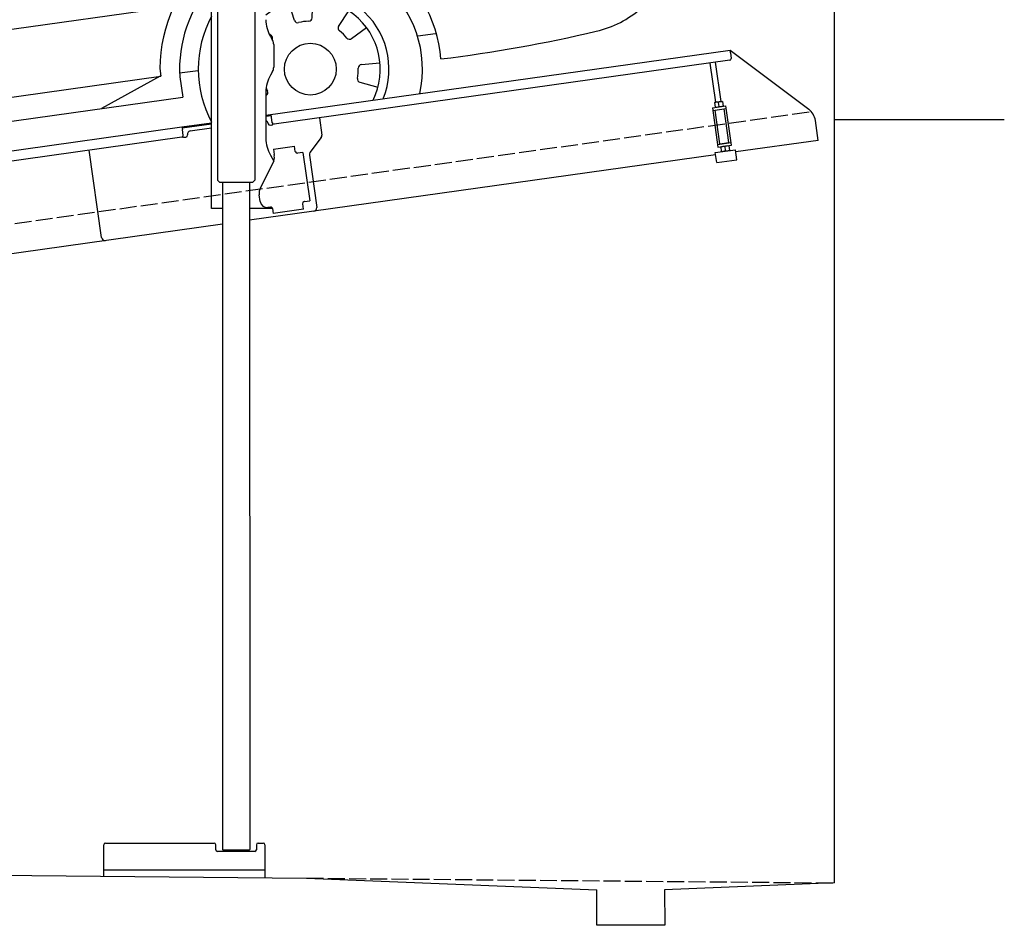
# Model space of a CAD drawing. Extents: x 199 to 6000, y -525 to 6000.
# Tile 2 of 3: x 3099 to 6000, y -525 to 2144. Entities that reach past the tile are written whole.
import ezdxf

# ---------------------------------------------------------------- set-up
doc = ezdxf.new("R2010")
doc.units = 0
doc.header["$LTSCALE"] = 10
doc.header["$MEASUREMENT"] = 0
doc.linetypes.add('GEN3', pattern=[6.25, 5, -1.25])
doc.layers.get('0').update_dxf_attribs({"linetype": 'CONTINUOUS'})
for name, color, linetype in [('3', 6, 'GEN3'), ('CAR', 1, 'CONTINUOUS'), ('SICHTBARE_KANTEN_DIN_', 7, 'CONTINUOUS')]:
    doc.layers.add(name, color=color, linetype=linetype)
doc.layers.add('AM_0', color=7, linetype='CONTINUOUS', lineweight=30)

# ---------------------------------------------------------------- blocks, each defined once
blk = doc.blocks.new('Van200_EG')
at = {"layer": 'CAR'}
for p, q in [((30593.7, 3288.9), (30629.8, 3264.3)), ((30577.2, 3274.5), (30618, 3246.9)), ((29798.8, 3163.7), (30302.2, 3196.8)), ((28464.1, 3016.7), (28487.6, 2339.1)), ((29804.2, 2526), (29806.7, 2526.4)), ((27554.2, 2436.8), (27569.7, 2240.7)), ((30308.7, 2434.9), (29804.2, 2361.8)), ((29804.2, 2290.2), (30313.6, 2364.8)), ((30597.5, 2371.1), (30622.8, 2211.6)), ((27424.4, 2336.3), (27425.9, 2276.5)), ((28487.6, 2339.1), (28494.2, 2193.9)), ((29600.4, 2332.9), (29644.2, 2339)), ((29606.7, 2261.5), (29644.2, 2267)), ((26939.4, 2132.6), (27046.3, 2190.9)), ((28494.2, 2193.9), (28507.6, 2072.9)), ((27543.2, 1548.8), (29532.8, 1827.8)), ((29888.3, 1787), (29871.3, 1839.3)), ((29940.3, 1794.3), (29942.2, 1849.3)), ((30018.2, 1769.4), (30048.5, 1815.3)), ((29820.3, 1741.6), (29813.2, 1747.7)), ((30056.3, 1733.4), (30100.5, 1766.1)), ((30251.5, 1741.4), (30304, 1748.8)), ((30085.4, 1656.9), (30140.2, 1661.8)), ((29491.5, 1645.2), (29494.5, 1622.5)), ((29550, 1632.7), (29604.8, 1639.8)), ((27637.9, 1361.6), (29494.5, 1622.5)), ((29493.1, 1622.5), (29320.1, 1527.5)), ((29550.4, 1620.8), (29559.4, 1560.9)), ((30081, 1604.6), (30134.2, 1590.5)), ((27594.3, 1285.6), (29559.4, 1561.2)), ((29805.4, 1565.9), (29804.2, 1565.2)), ((27163.1, 1405), (27146.1, 1457.4)), ((27215, 1412.3), (27216.9, 1467.3)), ((27292.9, 1387.4), (27323.2, 1433.4)), ((26399.8, 1420.4), (26374.8, 1403.2)), ((27095, 1359.6), (27053.2, 1395.4)), ((27331, 1351.4), (27375.2, 1384.2)), ((27584.4, 1343.7), (27530.8, 1336.4)), ((27636.9, 1361.6), (27832, 1319.6)), ((27068.3, 1314.5), (27019.4, 1332.8)), ((27360.2, 1274.9), (27414.9, 1279.9)), ((27061.4, 1233), (27007.4, 1222.6)), ((27355.7, 1222.7), (27408.9, 1208.6)), ((27080.1, 1183.9), (27032.9, 1155.7))]:
    blk.add_line(p, q, dxfattribs=at)
for centre in [(29935, 1643.4), (27209.7, 1261.4)]:
    blk.add_circle(centre, 76.3, dxfattribs=at)
for centre, radius, start, end in [((29923.1, 2559.1), 752.1, 68.5052, 99.0958), ((31890.7, -20527.1), 23920.4, 95.38893, 98.77582), ((48458.7, -548311.1), 551889.2, 91.855027, 91.900442), ((30628.9, 3247.5), 58.4, 143.1498, 152.4293), ((30595, 3273.2), 15.8, 116.1723, 143.8043), ((30596.3, 3266.9), 22.2, 96.7892, 112.107), ((31085.2, -14225.5), 17534.2, 94.714, 99.32311), ((29905.6, 2461.4), 808.8, 78.0301, 97.2008), ((30262.1, -1734.2), 5007.7, 93.1366, 95.2473), ((30720.6, -9897.7), 13166.2, 92.81783, 93.99113), ((30127, 3324.7), 89.9, 233.3145, 260.9398), ((30116.7, 3380.3), 146.5, 290.4512, 304.0113), ((31875.1, -32526.5), 35824.5, 92.07637, 92.68228), ((26106.1, 1845.9), 4693.8, 8.3401, 17.7204), ((30591.9, 3280), 42.1, 308.2347, 323.2241), ((30604.8, 3269.3), 25.4, 325.0353, 348.556), ((26447.6, 1968.1), 4378.4, 7.7902, 17.2203), ((30511.9, -9437.9), 12692.9, 93.91986, 101.13977), ((30825.2, -12351.2), 15634.8, 94.33235, 99.89434), ((30125.9, 3352.1), 116.9, 263.5807, 291.0426), ((21190.5, 784.1), 9743.9, 7.54037, 14.64058), ((30339.2, 2645.9), 552.1, 81.7538, 93.8396), ((30401.4, 3084.9), 108.8, 39.4728, 81.0425), ((30726.2, -11646.8), 14836.9, 94.18209, 100.39208), ((-125971.4, -11507.4), 156186.2, 5.046342, 5.38033), ((30300.2, 3016.6), 230.6, 17.9044, 36.5852), ((28334.6, 2450.2), 669.6, 98.0217, 126.0893), ((30366.2, -2171.7), 5299.3, 91.3086, 96.0877), ((30258, 2778.4), 348, 77.623, 92.1219), ((30307.7, 3003.1), 117.9, 30.6896, 77.7756), ((28352.5, 2411.2), 674.6, 99.2357, 108.4786), ((29828.6, 717.3), 2374.9, 94.4553, 94.9465), ((66793.6, 6187.7), 37299.2, 184.77415, 185.13618), ((28108.5, 2279.8), 2542.8, 8.0125, 18.5136), ((28362.9, 2440.5), 650.4, 110.1628, 117.798), ((29893.1, -4619.6), 7695.7, 93.35032, 100.12605), ((114676.2, 9344.2), 85464, 184.214842, 184.587064), ((29921, 2797.3), 555.8, 13.8236, 28.6662), ((28340.1, 992), 2062.4, 99.6823, 105.8147), ((28185.6, 1849.7), 1167.5, 102.0837, 109.0058), ((27952.6, 3318.2), 327.1, 267.8193, 283.5783), ((27994.9, 3104), 109.3, 288.3991, 306.2566), ((27932.3, 2405.2), 591.6, 105.1156, 127.5226), ((27951.3, 2511.1), 465.9, 108.2449, 131.756), ((28173, 2125.3), 830.7, 98.529, 121.5), ((28793.6, -260), 3217.9, 97.429, 106.8634), ((1588509.1, 68740), 1561518.9, 182.4154025, 182.4365057), ((10316.8, 1451.9), 18285.3, 2.90285, 4.71893), ((27014.9, 2144.4), 3534.3, 8.1758, 12.8438), ((28288.9, 2030.6), 1107.3, 130.3538, 146.6275), ((27581.3, 2742), 132.7, 62.6398, 94.0204), ((28699.9, 1765.5), 1521.9, 134.0222, 146.3712), ((27540.1, 2702.2), 136.4, 62.8228, 93.6182), ((28047.8, 2348.6), 574.9, 122.4654, 143.7611), ((28000.9, 2372.7), 468.6, 107.4838, 144.4757), ((31232.3, 230.5), 4398.9, 146.03, 151.8883), ((32696.6, -1092.2), 6508.5, 145.01358, 149.14662), ((28863.3, 1825.4), 1489.5, 146.6167, 156.6119), ((34018.5, -26675.1), 29530.9, 96.81692, 98.20461), ((754643.5, -5502647.9), 5552686.9, 97.4921516, 97.5007107), ((33123.2, -1255.2), 6878.2, 145.81474, 149.72533), ((30973.3, 2402.3), 246.8, 139.7861, 144.0322), ((-516016.2, -88134.9), 554272.5, 9.370901, 9.417742), ((30721.6, 2582.7), 62.9, 286.3464, 325.6804), ((30292.2, 2519.7), 482.1, 345.4635, 3.2802), ((125286.1, -675774.8), 684987.9, 98.026364, 98.2222494), ((34157.2, -32940.9), 35756.7, 97.50651, 98.97565), ((66249.5, -263468.8), 268348.1, 97.613977, 97.805671), ((30667.7, 2395.9), 113.1, 100.6171, 122.1302), ((30674.3, 2729.4), 217, 275.1677, 287.4225), ((30646.3, 2450.4), 56.6, 133.1267, 182.6521), ((27714.5, 1886.2), 573.4, 106.1251, 114.1887), ((30955.1, 2445.6), 365.3, 179.6635, 191.7795), ((27521.7, 2308.3), 109.4, 112.6931, 144.2082), ((30308.6, 2399.7), 35.3, 278.266, 89.7479), ((30741.6, 2459.4), 63.1, 286.8555, 324.7803), ((26315.4, 29810.2), 27771.2, 277.21676, 279.10875), ((30384.5, 2527.9), 396.1, 306.9908, 340.9491), ((30682.2, 2656.9), 269.4, 276.3349, 286.7836), ((38126.9, -56735.6), 59711.6, 98.167121, 100.419173), ((27500.7, 2337.2), 76.3, 152.6009, 180.7245), ((-6276.9, 230904.3), 231163.9, 278.460174, 278.627964), ((27546.4, 2186.6), 226.5, 148.7873, 171.5171), ((27488.7, 2278), 62.8, 181.3516, 212.553), ((30765.7, 2298.7), 62.9, 289.169, 326.8153), ((26982.5, 2327.5), 150.8, 295.0744, 327.1277), ((27208.4, 2333.1), 132.2, 221.3867, 255.7964), ((-5067954.2, 35531474.7), 35893067.7, 278.16114131, 278.16485653), ((27469, 2271.9), 43.3, 219.7833, 264.7366), ((27426, 2852.2), 628.1, 276.6996, 283.2206), ((27611.4, 2399.9), 159.8, 254.74, 275.5017), ((27246.2, 5304.9), 3087.7, 277.0793, 279.0602), ((30693.7, 2515), 290.8, 275.639, 288.5857), ((27150.8, 2254.3), 85.8, 211.2014, 263.2973), ((27044.7, 2301.2), 164.4, 299.3817, 327.3116), ((27604.2, 2203.5), 282.3, 176.6521, 186.4302), ((27483.7, 2368.2), 140.6, 262.3853, 276.3748), ((36356.2, 3347.2), 6838.6, 189.39381, 191.03698), ((89790.9, -418430.1), 424782.7, 97.993227, 98.006773), ((28735.2, 1730.8), 445.8, 87.4963, 114.1135), ((99825.4, -148200.5), 167011.9, 115.80429, 115.875165), ((67604.6, 3066.1), 40290.8, 181.27167, 181.52848), ((28732.1, 1740.9), 416, 88.1007, 112.8057), ((28425, 1682.6), 445.8, 87.4963, 114.1135), ((28421.8, 1693.2), 415.5, 88.0857, 112.8207), ((30752.4, 2107.3), 107.5, 298.7684, 3.8268), ((30768.9, 2096.5), 141.5, 301.7139, 359.7488), ((30565.4, 1014.9), 1138.3, 72.7107, 75.0225), ((30894.6, 2082.5), 21.3, 10.673, 64.8053), ((31848.8, 2540.9), 3373.8, 187.9727, 194.5278), ((29933.4, 1641.2), 441.9, 29.2479, 106.9984), ((29348.3, 1744.7), 1604, 5.4822, 12.2988), ((29935.3, 1643.1), 385.6, 4.5254, 109.8845), ((30424.1, 2834), 904.6, 282.2619, 294.841), ((27461.1, 721.8), 1483.8, 121.6194, 130.9607), ((31728.4, 2574.1), 4438.7, 187.5428, 188.6624), ((29933.4, 1641.2), 441.9, 130.8756, 179.48), ((29935, 1643.4), 330.2, 347.4042, 113.3452), ((30477.5, 2706.3), 816.7, 282.9846, 296.6118), ((29960.5, 5475.5), 3585.9, 275.2433, 280.5365), ((27183.3, 1155.6), 917.9, 122.9992, 134.6045), ((27499.5, 1197.3), 725.9, 102.6615, 116.5567), ((28173.4, 2029.9), 842.2, 188.4908, 207.1839), ((29935.3, 1643.1), 385.6, 139.032, 183.3106), ((30021.7, 4894.7), 3051.9, 275.5771, 282.0902), ((30823.7, 1910), 121.9, 315.0518, 354.3561), ((29935, 1643.4), 231.7, 337.9146, 124.3813), ((26775.4, 1559.7), 402.7, 135.4484, 149.5361), ((26562.9, 2132.1), 299.3, 255.5877, 270.0294), ((30143, -3895.1), 6463.5, 117.33472, 118.92205), ((29935, 1643.4), 206, 333.6849, 129.4239), ((26670.3, 1655.2), 232.6, 137.4119, 168.2154), ((26775.1, 1561.1), 387.8, 139.0797, 146.7589), ((26548.2, 2141.3), 332.3, 255.9013, 268.3524), ((26709.9, 1651), 233, 137.2754, 167.2483), ((26748, 1617.9), 296.9, 139.6787, 153.0269), ((26694.3, 994.7), 829.2, 93.7435, 100.8187), ((26650.7, 1620.3), 202.1, 81.8124, 92.9824), ((26557.8, 1835.4), 126.8, 327.7016, 343.6029), ((29935, 1643.4), 330.2, 151.7436, 208.2564), ((30713.9, 2041.5), 293, 282.4777, 312.0282), ((26789.6, 1587.6), 386.6, 151.2176, 182.0296), ((27492, 1710.9), 815.7, 175.0005, 179.6276), ((29897.9, 1790.1), 10, 198, 284.2118), ((29935, 1643.4), 141.4, 91.7882, 104.2118), ((29930.3, 1794.7), 10, 271.7882, 358), ((30026.6, 1763.9), 10, 146.5714, 232.7833), ((26746.2, 1606.1), 354.9, 153.3407, 175.9345), ((26857.8, 1601.1), 403.9, 157.9726, 171.6948), ((26415.3, 1887.7), 277.1, 319.5979, 334.363), ((26425, 2861.7), 1248.8, 294.3288, 298.302), ((29813.8, 1734), 10, 335.8319, 49.4286), ((29935, 1643.4), 141.4, 40.3596, 52.7833), ((29841.2, 5664.5), 4019.5, 276.8369, 283.4653), ((27358.4, 1745.1), 682.6, 182.3581, 185.9584), ((30050.3, 1741.4), 10, 220.3596, 306.5714), ((26978, 1564.7), 553, 165.3881, 184.888), ((27002.7, 1572.9), 536, 166.0113, 175.9461), ((26512.8, 1808.1), 151.2, 295.0145, 318.5134), ((27209.1, 1260.5), 440.8, 13.2701, 127.715), ((103623.4, 35536.3), 82318.5, 204.274398, 204.418198), ((26996.4, 1546.6), 550, 168.2144, 176.2099), ((26487.7, 2939.8), 1300.4, 269.2559, 278.4774), ((26438.6, 1973.9), 332.8, 283.0677, 294.5294), ((30086.3, 1646.9), 10, 95.1429, 181.3547), ((27381.8, 1561.2), 992, 175.9465, 188.1566), ((25987, 3788.8), 2203.1, 282.6878, 283.8371), ((27209.7, 1261.4), 385.3, 3.6036, 134.5488), ((29935, 1643.4), 141.4, 348.931, 1.3547), ((27136.1, 1556.3), 670.2, 175.3598, 182.1342), ((30083.6, 1614.3), 10, 168.931, 255.1429), ((26824.2, 1570.1), 420.9, 179.4821, 187.6095), ((26706.7, 1568), 259.4, 176.7232, 189.6177), ((27209.7, 1261.4), 330.2, 347.2115, 144.9451), ((29935, 1643.4), 141.4, 203.0236, 207.069), ((29800.2, 1574.5), 10, 300.8571, 27.069), ((26391.1, 1682.1), 168.4, 269.9242, 296.4962), ((27209.7, 1261.4), 231.7, 337.6174, 151.7378), ((27209.7, 1261.4), 206, 333.3345, 157.474), ((26680.4, 1394.8), 305.7, 178.4124, 184.4353), ((26519.4, 1746.5), 372.5, 247.1612, 256.8936), ((26495.7, 1635.8), 235.6, 246.0831, 261.3663), ((26516.6, 1864.5), 465.2, 263.0351, 278.4776), ((23308.8, 28237.1), 27032, 276.96163, 277.14372), ((27172.6, 1408.1), 10, 198, 284.2118), ((27209.7, 1261.4), 141.4, 91.7882, 104.2118), ((27205, 1412.7), 10, 271.7882, 358), ((26520.5, 1820.2), 444.8, 258.9164, 274.9772), ((26394.5, 3502.1), 2131.3, 274.4124, 277.4381), ((27301.3, 1381.9), 10, 146.5714, 232.7833), ((27209.7, 1261.4), 141.4, 40.3596, 52.7833), ((27209.7, 1261.4), 141.4, 143.2167, 155.6404), ((27088.5, 1352), 10, 323.2167, 49.4286), ((27325.1, 1359.4), 10, 220.3596, 306.5714), ((27071.9, 1323.8), 10, 249.4286, 335.6404), ((27209.7, 1261.4), 206, 169.9031, 174.3802), ((26988, 1539.7), 644.1, 205.1298, 210.4762), ((27209.7, 1261.4), 231.7, 178.834, 218.3826), ((27209.7, 1261.4), 206, 178.6887, 222.6655), ((27209.7, 1261.4), 141.4, 348.931, 1.3547), ((27361.1, 1265), 10, 95.1429, 181.3547), ((27063.3, 1223.1), 10, 14.6453, 100.8571), ((27209.7, 1261.4), 141.4, 194.6453, 207.069), ((27358.3, 1232.3), 10, 168.931, 255.1429), ((26708.6, 1719.6), 576.8, 241.44, 248.2709), ((27075, 1192.5), 10, 300.8571, 27.069), ((26620, 1521.1), 359.7, 249.6743, 259.1089), ((26654.9, 1712.2), 553.9, 259.3028, 266.8926), ((26675.7, 2043.7), 886.1, 266.7115, 270.2434)]:
    blk.add_arc(centre, radius, start, end, dxfattribs=at)
for centre in [(28654.8, 2155.4), (28344.7, 2107.1)]:
    blk.add_ellipse(centre, major_axis=(-101.9, -18.3), ratio=0.28676, dxfattribs=at)
for major_axis, ratio, start_param, end_param in [((-0.1, -50.8), 0.500238, 4.856216, 7.71236), ((-1, 44.1), 0.466142, 1.725236, 4.537487)]:
    blk.add_ellipse((26652.2, 1273.3), major_axis=major_axis, ratio=ratio, start_param=start_param, end_param=end_param, dxfattribs=at)
blk.add_open_spline([(29804.2, 3236.6), (29829.6, 3238.3), (29856.1, 3240.1), (29883.8, 3241.9)], degree=3, dxfattribs=at)

msp = doc.modelspace()

# ---------------------------------------------------------------- linework, layer by layer
for p, q in [((3791.7, 3727.9), (3791.8, 1671.7)), ((3664.7, 1587.6), (3664.7, 3507.6)), ((3681.7, 3507.6), (3681.8, 1671.6)), ((3838.1, 2094.3), (3844.4, 2083.4)), ((3847.7, 2070.9), (3847.7, 2004.3)), ((3824.7, 1862.8), (5191.6, 2054.9)), ((5192.7, 2047), (5191.6, 2054.9)), ((5191.6, 2054.9), (5423.5, 1880.1)), ((5192.7, 2047), (5195.1, 2030.1)), ((5190.8, 2024.5), (3849, 1835.9)), ((5149.6, 1900.9), (5133.4, 2016.4)), ((5165.5, 1903.1), (5149.2, 2018.6)), ((3844.4, 1991.8), (3838.1, 1981)), ((3824.7, 1931), (3824.7, 1794.7)), ((5139.8, 1884.5), (5179.4, 1890.1)), ((5146.4, 1900.4), (5145.7, 1899.9)), ((5145.7, 1899.9), (5147.7, 1886.1)), ((5168.7, 1903.5), (5146.4, 1900.4)), ((5148.5, 1885.7), (5147.7, 1886.1)), ((5159.4, 1888.8), (5157.8, 1900.5)), ((5168.7, 1903.5), (5169.5, 1903.2)), ((5169.5, 1903.2), (5171.4, 1889.4)), ((5170.8, 1888.9), (5171.4, 1889.4)), ((5195.7, 1774.2), (5179.4, 1890.1)), ((3840.4, 1861), (3824.7, 1858.8)), ((3843.4, 1840.2), (3839.9, 1864.9)), ((5139.8, 1884.5), (5156.1, 1768.7)), ((5140.9, 1876.6), (5180.5, 1882.2)), ((5161.3, 1778.5), (5147.4, 1877.5)), ((5188, 1782.2), (5174, 1881.3)), ((960, 1460.2), (3577.5, 1828)), ((3577.5, 1828), (3664.7, 1840.3)), ((3577.5, 1828), (3578.6, 1820.1)), ((3664.7, 1836.3), (3578, 1824.1)), ((3831, 1838.4), (3831.1, 1837.4)), ((3836.8, 1833.2), (3841.7, 1833.9)), ((3982.7, 1854.7), (3989.8, 1804.3)), ((5451.2, 1788.4), (5443, 1847.1)), ((3580.9, 1803.3), (3578.6, 1820.1)), ((3584.3, 1797.7), (3589.2, 1798.4)), ((3593.5, 1804), (3593.3, 1805)), ((3601.8, 1816.3), (3664.7, 1825.2)), ((3576.7, 1797.6), (960, 1429.9)), ((3846.7, 1762.9), (3909, 1771.6)), ((3911.3, 1755.8), (3909, 1771.6)), ((3987.9, 1796.9), (3954.5, 1752.7)), ((5155, 1776.6), (5194.6, 1782.2)), ((5156.1, 1768.7), (5195.7, 1774.2)), ((5161.3, 1778.5), (5188, 1782.2)), ((5164.8, 1769.9), (5164.1, 1769.4)), ((5164.1, 1769.4), (5166, 1755.6)), ((5166.9, 1778.3), (5166.7, 1779.3)), ((5176.1, 1770), (5177.8, 1758.3)), ((5182.7, 1780.5), (5182.6, 1781.5)), ((5187, 1773), (5187.8, 1772.7)), ((5187.8, 1772.7), (5189.8, 1758.9)), ((5451.2, 1788.4), (5208.6, 1754.3)), ((3340.6, 1501.9), (3304.4, 1759.4)), ((3340.6, 1501.9), (3304.4, 1759.4)), ((3838.1, 1744.7), (3848.2, 1727.3)), ((3846.7, 1762.9), (3848.9, 1747)), ((3849.5, 1742.8), (3848.9, 1747)), ((3911.3, 1755.8), (3911.4, 1754.8)), ((3917.1, 1750.6), (3918, 1750.7)), ((3933.9, 1752.9), (3918, 1750.7)), ((3933.9, 1752.9), (3953.9, 1610.3)), ((3952.6, 1745.3), (3974.3, 1591)), ((5149.2, 1746), (3965.8, 1579.7)), ((5148.3, 1752.6), (5207.7, 1761)), ((5152.4, 1722.9), (5148.3, 1752.6)), ((5166.8, 1755.2), (5166, 1755.6)), ((5189.1, 1758.4), (5189.8, 1758.9)), ((5211.8, 1731.3), (5207.7, 1761)), ((3808.5, 1648.5), (3846, 1722.1)), ((5152.4, 1722.9), (5211.8, 1731.3)), ((3688.8, 1664.6), (3681.8, 1671.6)), ((3784.8, 1664.6), (3688.8, 1664.6)), ((3696.8, 1664.6), (3696.9, -301.4)), ((3776.8, 1664.6), (3776.9, -301.3)), ((3784.8, 1664.6), (3791.8, 1671.7)), ((3807.8, 1608), (3805.1, 1627.8)), ((3932.8, 1602.3), (3933, 1601.3)), ((3935.2, 1585.5), (3933, 1601.3)), ((3938.1, 1608.1), (3937.1, 1608)), ((3938.1, 1608.1), (3953.9, 1610.3)), ((3696.8, 1587.6), (3664.7, 1587.6)), ((3844, 1587.6), (3776.8, 1587.6)), ((3965.8, 1579.7), (3776.8, 1553.1)), ((3838.4, 1592.1), (3830.4, 1590.9)), ((3844, 1587.8), (3846.1, 1572.9)), ((3935.2, 1585.5), (3846.1, 1572.9)), ((3696.8, 1541.9), (960, 1157.2)), ((3346.9, -380.3), (3346.9, -287.4)), ((3351.9, -282.4), (3671.9, -282.4)), ((3676.9, -302.4), (3676.9, -287.4)), ((3796.9, -287.4), (3796.9, -302.4)), ((3801.9, -282.4), (3816.9, -282.4)), ((3821.9, -287.4), (3821.9, -384.8)), ((3791.9, -307.4), (3681.9, -307.4)), ((3697.9, -302.4), (3696.9, -301.4)), ((3697.9, -302.4), (3775.9, -302.4)), ((3710.9, -302.4), (3710.9, -307.4)), ((3762.9, -302.4), (3762.9, -307.4)), ((3775.9, -302.4), (3776.9, -301.3)), ((199.5, -350), (3944.5, -386)), ((3821.9, -362.4), (3346.9, -362.4)), ((3944.5, -386), (4799.5, -420.1)), ((5499.5, -400), (4999.1, -420.1)), ((4799.5, -525), (4799.5, -420.1)), ((4999.1, -420.1), (4999.5, -525)), ((4999.5, -525), (4799.5, -525))]:
    msp.add_line(p, q)
msp.add_polyline3d([(3844, 1587.8, 0), (3844, 1587.8, 0), (3844, 1587.8, 0), (3844, 1587.8, 0), (3844, 1587.8, 0), (3844, 1587.8, 0), (3844, 1587.8, 0), (3844, 1587.9, 0), (3844, 1587.9, 0), (3844, 1587.9, 0), (3844, 1587.9, 0), (3844, 1587.9, 0), (3844, 1587.9, 0), (3844, 1587.9, 0), (3844, 1587.9, 0), (3844, 1587.9, 0), (3844, 1587.9, 0), (3844, 1587.9, 0), (3844, 1587.9, 0), (3844, 1587.9, 0), (3844, 1588, 0), (3844, 1588, 0), (3844, 1588, 0), (3844, 1588, 0), (3844, 1588, 0), (3844, 1588, 0), (3844, 1588, 0), (3844, 1588, 0), (3844, 1588, 0), (3844, 1588, 0), (3844, 1588, 0), (3844, 1588, 0), (3844, 1588, 0), (3844, 1588.1, 0), (3844, 1588.1, 0), (3844, 1588.1, 0), (3844, 1588.1, 0), (3843.9, 1588.1, 0), (3843.9, 1588.1, 0), (3843.9, 1588.1, 0), (3843.9, 1588.1, 0), (3843.9, 1588.1, 0), (3843.9, 1588.1, 0), (3843.9, 1588.1, 0), (3843.9, 1588.1, 0), (3843.9, 1588.1, 0), (3843.9, 1588.2, 0), (3843.9, 1588.2, 0), (3843.9, 1588.2, 0), (3843.9, 1588.2, 0), (3843.9, 1588.2, 0), (3843.9, 1588.2, 0), (3843.9, 1588.2, 0), (3843.9, 1588.2, 0), (3843.9, 1588.2, 0), (3843.9, 1588.2, 0), (3843.9, 1588.2, 0), (3843.9, 1588.2, 0), (3843.9, 1588.2, 0), (3843.9, 1588.3, 0), (3843.9, 1588.3, 0), (3843.9, 1588.3, 0), (3843.9, 1588.3, 0), (3843.9, 1588.3, 0), (3843.9, 1588.3, 0), (3843.9, 1588.3, 0), (3843.9, 1588.3, 0), (3843.9, 1588.3, 0), (3843.9, 1588.3, 0), (3843.9, 1588.3, 0), (3843.9, 1588.3, 0), (3843.9, 1588.3, 0), (3843.9, 1588.4, 0), (3843.9, 1588.4, 0), (3843.9, 1588.4, 0), (3843.9, 1588.4, 0), (3843.9, 1588.4, 0), (3843.9, 1588.4, 0), (3843.9, 1588.4, 0), (3843.9, 1588.4, 0), (3843.9, 1588.4, 0), (3843.9, 1588.4, 0), (3843.9, 1588.4, 0), (3843.9, 1588.4, 0), (3843.9, 1588.4, 0), (3843.9, 1588.5, 0), (3843.9, 1588.5, 0), (3843.9, 1588.5, 0), (3843.9, 1588.5, 0), (3843.9, 1588.5, 0), (3843.9, 1588.5, 0), (3843.8, 1588.5, 0), (3843.8, 1588.5, 0), (3843.8, 1588.5, 0), (3843.8, 1588.5, 0), (3843.8, 1588.5, 0), (3843.8, 1588.5, 0), (3843.8, 1588.5, 0), (3843.8, 1588.6, 0), (3843.8, 1588.6, 0), (3843.8, 1588.6, 0), (3843.8, 1588.6, 0), (3843.8, 1588.6, 0), (3843.8, 1588.6, 0), (3843.8, 1588.6, 0), (3843.8, 1588.6, 0), (3843.8, 1588.6, 0), (3843.8, 1588.6, 0), (3843.8, 1588.6, 0), (3843.8, 1588.6, 0), (3843.8, 1588.6, 0), (3843.8, 1588.7, 0), (3843.8, 1588.7, 0), (3843.8, 1588.7, 0), (3843.8, 1588.7, 0), (3843.8, 1588.7, 0), (3843.8, 1588.7, 0), (3843.8, 1588.7, 0), (3843.8, 1588.7, 0), (3843.8, 1588.7, 0), (3843.8, 1588.7, 0), (3843.8, 1588.7, 0), (3843.8, 1588.7, 0), (3843.8, 1588.7, 0), (3843.8, 1588.8, 0), (3843.8, 1588.8, 0), (3843.8, 1588.8, 0), (3843.8, 1588.8, 0)])
for centre, radius, start, end in [((3924.7, 2144.3), 100, 180, 210), ((3822.7, 2070.9), 25, 0, 30), ((5190.1, 2029.4), 5, 278, 8), ((3822.7, 2004.3), 25, 330, 0), ((3924.7, 1931), 100, 150, 180), ((5154.1, 1883.5), 17.4, 77.7758, 118.2123), ((5151.2, 1904), 17.3, 257.7374, 298.2906), ((5166, 1885.1), 17.4, 77.8275, 118.1868), ((5163.1, 1905.8), 17.4, 257.806, 298.1683), ((5393.5, 1840.2), 50, 8, 53), ((3821.1, 1837), 10, 8, 68.7289), ((3836.1, 1838.1), 5, 188, 278), ((3841, 1838.8), 5, 278, 334.7633), ((3848.3, 1840.9), 5, 188, 278), ((3576, 1802.6), 5, 278, 8), ((3583.6, 1802.6), 5, 221.2367, 278), ((3588.5, 1803.3), 5, 278, 8), ((3603.2, 1806.4), 10, 98, 188), ((3979.9, 1802.9), 10, 323, 8), ((3924.7, 1794.7), 100, 180, 210), ((5172.4, 1753), 17.4, 77.7758, 118.2123), ((5184.3, 1754.6), 17.4, 77.8275, 118.1868), ((3814.8, 1738), 35, 333, 8), ((3916.4, 1755.5), 5, 188, 278), ((3962.5, 1746.7), 10, 143, 188), ((5169.5, 1773.5), 17.3, 257.7374, 298.2906), ((5181.4, 1775.3), 17.4, 257.806, 298.1683), ((3841.8, 1974.2), 321, 254.6793, 254.6861), ((3839.7, 1632.6), 35, 153, 188), ((3827.6, 1610.7), 20, 188, 278), ((3937.8, 1603), 5, 98, 188), ((3839, 1587.1), 5, 19.537, 98), ((3964.4, 1589.6), 10, 278, 8), ((3350.5, 1503.3), 10, 188, 278), ((3350.5, 1503.3), 10, 188, 278), ((3351.9, -287.4), 5, 90, 180), ((3671.9, -287.4), 5, 0, 90), ((3801.9, -287.4), 5, 90, 180), ((3816.9, -287.4), 5, 0, 90), ((3681.9, -302.4), 5, 180, 270), ((3791.9, -302.4), 5, 270, 0)]:
    msp.add_arc(centre, radius, start, end)
at = {"layer": '3'}
for p, q in [((423.4, 1169.7), (5430.8, 1873.4)), ((3944.5, -386), (5499.5, -400))]:
    msp.add_line(p, q, dxfattribs=at)
at = {"layer": 'SICHTBARE_KANTEN_DIN_'}
for p, q in [((5499.5, -400), (5499.5, 6000)), ((5499.5, 1850), (5999.5, 1850))]:
    msp.add_line(p, q, dxfattribs=at)

# ---------------------------------------------------------------- block references
at = {"layer": 'AM_0'}
msp.add_blockref('Van200_EG', (-25979.5, 355.1), dxfattribs=at)

doc.saveas('drawing.dxf')
